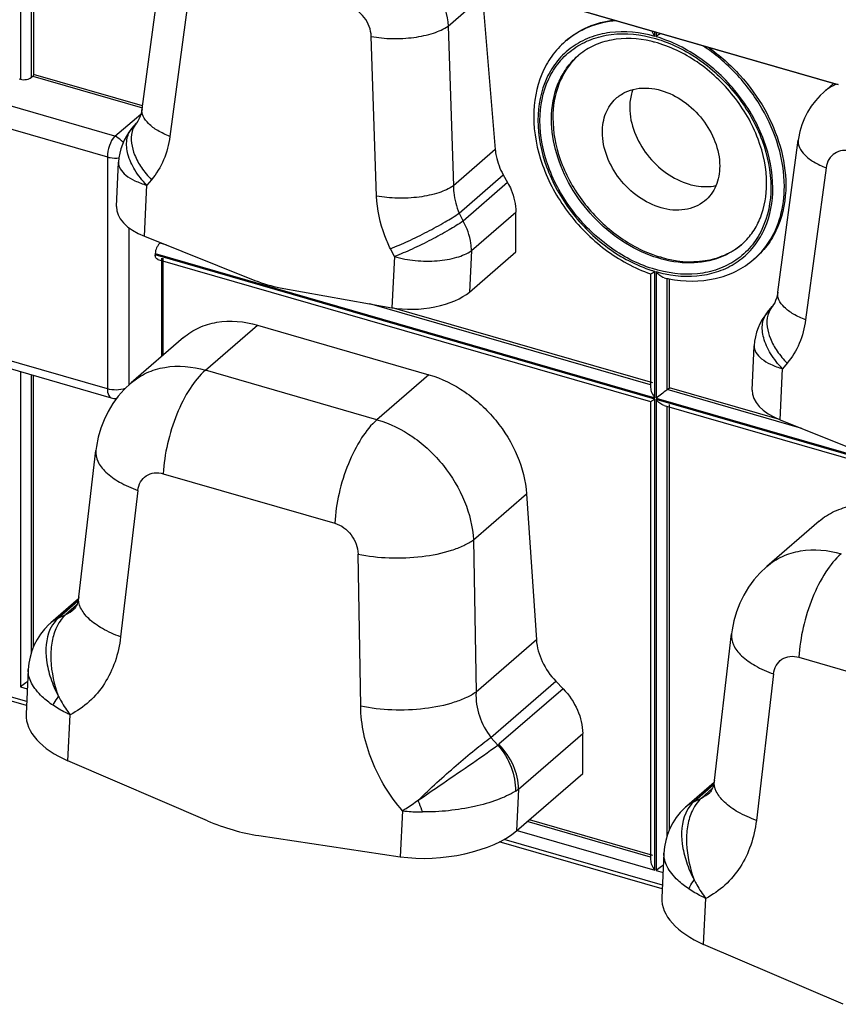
# Model space of a CAD drawing. Header units: millimetres. Extents: x 0 to 210, y 0 to 297.
# Tile 16 of 31: x 67 to 76, y 229 to 241. Entities that reach past the tile are written whole.
import ezdxf

# ---------------------------------------------------------------- set-up
doc = ezdxf.new("R2010")
doc.units = ezdxf.units.MM
doc.header["$LTSCALE"] = 19.36
doc.layers.get('0').update_dxf_attribs({"linetype": 'CONTINUOUS'})

msp = doc.modelspace()

# ---------------------------------------------------------------- linework, layer by layer
at = {"color": 9, "linetype": 'Continuous'}
for p, q in [((66.63358, 242.77963), (66.63358, 240.05439)), ((66.76448, 240.07921), (66.76448, 242.74184)), ((71.26688, 241.44619), (76.29094, 239.99586)), ((68.64088, 241.18145), (68.39944, 239.38485)), ((71.68373, 240.68587), (72.08813, 241.03609)), ((71.68373, 240.68587), (71.74703, 238.8013)), ((74.12335, 240.5651), (74.12335, 240.61752)), ((74.13913, 240.61297), (74.13913, 240.56054)), ((70.83976, 238.68039), (70.77646, 240.56496)), ((67.74709, 239.38727), (65.0098, 240.17745)), ((68.07522, 239.74398), (66.79036, 240.11489)), ((66.78188, 240.09476), (68.07392, 239.72178)), ((64.92371, 239.93138), (67.661, 239.1412)), ((67.74709, 239.38727), (68.05724, 239.64647)), ((72.2405, 239.22866), (71.74703, 238.8013)), ((67.661, 239.1412), (67.661, 236.40391)), ((76.14642, 239.01479), (75.90498, 237.21818)), ((68.18136, 238.8735), (68.12676, 238.80896)), ((71.81495, 238.47871), (72.33583, 238.92981)), ((72.38659, 238.83928), (71.86188, 238.38487)), ((68.09756, 238.20559), (68.12676, 238.80896)), ((71.95936, 238.0357), (72.48407, 238.49012)), ((71.81495, 238.47871), (71.86188, 238.38487)), ((67.91861, 236.45235), (67.91861, 238.30418)), ((68.3546, 238.10294), (68.28172, 238.12398)), ((71.04994, 237.96511), (71.00302, 238.05896)), ((71.95936, 238.0357), (71.93573, 237.54753)), ((68.22604, 238.00223), (74.12335, 236.29982)), ((74.12335, 236.28405), (68.22604, 237.98645)), ((68.30002, 237.94499), (68.30002, 236.78461)), ((68.32149, 236.8032), (68.32149, 237.94577)), ((71.04994, 237.96511), (71.02074, 237.36174)), ((74.12335, 236.29982), (74.12335, 237.79227)), ((74.13913, 237.78771), (74.13913, 236.29527)), ((74.24524, 237.76176), (74.24819, 237.76115)), ((74.27003, 236.39531), (74.27003, 237.70819)), ((74.07454, 236.45174), (70.76099, 237.40828)), ((67.661, 236.40391), (64.92371, 237.19409)), ((68.81916, 236.62507), (69.43257, 237.1563)), ((75.60311, 236.03892), (75.63231, 236.6423)), ((75.6869, 236.70684), (75.63231, 236.6423)), ((66.63358, 236.6078), (66.63358, 232.8863)), ((66.76448, 233.29608), (66.76448, 236.57001)), ((70.84429, 236.04047), (68.81916, 236.62507)), ((71.4577, 236.57169), (70.84429, 236.04047)), ((74.12335, 230.72419), (74.12335, 236.28405)), ((74.13913, 236.29527), (81.6289, 234.13316)), ((74.13913, 236.27949), (74.13913, 230.71964)), ((81.6289, 234.11738), (74.13913, 236.27949)), ((75.86015, 235.93628), (74.27003, 236.39531)), ((74.27003, 231.12942), (74.27003, 236.19676)), ((68.32106, 235.40316), (70.34619, 234.81856)), ((68.0195, 235.20575), (67.81758, 233.47702)), ((71.98267, 234.62104), (72.60965, 235.16402)), ((71.98267, 234.62104), (72.01401, 232.82503)), ((70.65194, 232.65894), (70.6206, 234.45488)), ((67.09121, 233.70759), (67.31373, 233.90031)), ((67.29802, 233.85185), (67.16905, 233.74016)), ((67.08027, 233.69784), (67.16905, 233.74016)), ((72.72628, 233.44187), (72.01401, 232.82503)), ((66.70841, 232.71325), (64.84014, 233.25257)), ((75.82661, 233.2365), (77.85174, 232.65189)), ((75.52505, 233.03909), (75.32312, 231.31035)), ((72.1901, 232.29071), (72.95566, 232.9537)), ((66.63358, 232.8863), (66.71564, 232.86261)), ((73.04189, 232.86408), (72.28473, 232.20835)), ((67.19487, 232.01415), (67.22112, 232.55654)), ((72.51548, 231.68), (73.27265, 232.33572)), ((72.1901, 232.29071), (72.27239, 232.19901)), ((72.51548, 231.68), (72.49158, 231.18596)), ((74.59675, 231.54093), (74.81928, 231.73364)), ((74.80356, 231.68519), (74.6746, 231.5735)), ((74.58582, 231.53118), (74.6746, 231.5735)), ((71.1441, 231.42411), (71.11785, 230.88168)), ((74.07453, 230.87611), (72.61898, 231.29629)), ((72.49962, 231.19292), (74.12335, 230.72419)), ((74.21396, 230.54658), (72.34569, 231.0859)), ((74.13913, 230.71964), (74.22118, 230.69595)), ((74.70042, 229.84749), (74.72667, 230.38988))]:
    msp.add_line(p, q, dxfattribs=at)
at = {"color": 7, "linetype": 'Continuous'}
for p, q in [((66.79036, 242.73437), (66.79036, 240.11489)), ((68.07078, 239.7109), (68.31222, 241.5075)), ((76.27346, 239.99684), (71.30876, 241.43002)), ((72.08813, 241.03609), (72.2405, 239.22866)), ((73.08439, 240.51991), (73.06773, 240.50548)), ((66.63358, 240.05439), (66.6178, 240.05895)), ((66.76448, 240.07921), (66.78188, 240.09476)), ((76.23573, 240.00773), (76.11973, 239.90728)), ((67.94983, 239.47675), (68.00442, 239.54129)), ((75.57632, 237.54423), (75.81776, 239.34084)), ((67.76772, 238.55734), (67.79294, 239.07844)), ((72.33583, 238.92981), (72.38659, 238.83928)), ((72.48407, 238.0224), (72.48407, 238.49012)), ((68.09756, 238.20559), (69.40294, 237.68431)), ((68.28172, 238.12398), (68.28852, 238.12933)), ((68.22604, 238.00223), (68.22604, 237.98645)), ((68.25535, 237.93305), (74.07476, 236.25313)), ((71.93573, 237.54753), (72.48407, 238.0224)), ((74.18342, 237.96137), (74.18708, 237.96027)), ((74.19805, 237.95708), (74.18708, 237.96027)), ((75.31142, 237.94837), (75.29475, 237.93393)), ((74.07454, 237.76288), (74.07454, 236.41999)), ((74.29591, 236.4171), (74.29591, 237.7037)), ((69.70158, 237.5981), (71.02074, 237.36174)), ((74.0999, 236.47368), (71.02667, 237.36085)), ((75.45537, 237.31009), (75.50996, 237.37463)), ((69.43257, 237.1563), (71.4577, 236.57169)), ((64.96824, 237.08854), (67.70553, 236.29836)), ((68.5597, 237.0095), (67.94126, 236.47391)), ((75.27327, 236.39067), (75.29849, 236.91178)), ((66.79036, 233.36471), (66.79036, 236.56254)), ((74.27003, 236.39531), (74.29591, 236.4171)), ((75.59758, 236.04134), (74.29591, 236.4171)), ((74.07453, 236.25343), (74.07453, 230.84433)), ((74.23485, 236.20691), (81.58031, 234.08646)), ((74.29591, 231.19804), (74.29591, 236.2211)), ((75.60311, 236.03892), (76.90849, 235.51764)), ((67.32244, 233.94898), (67.52435, 235.67765)), ((72.60965, 235.16402), (72.72628, 233.44187)), ((76.06524, 234.84284), (75.4468, 234.30725)), ((67.31867, 233.92455), (66.99519, 233.64437)), ((67.26901, 233.80677), (67.26947, 233.80717)), ((74.82798, 231.78232), (75.0299, 233.51099)), ((66.7062, 232.66754), (64.7832, 233.22266)), ((66.72671, 233.09147), (66.7012, 232.56422)), ((72.95566, 232.9537), (73.04189, 232.86408)), ((73.27265, 231.86238), (73.27265, 232.33572)), ((68.84234, 231.30631), (67.19487, 232.01415)), ((72.49158, 231.18596), (73.27265, 231.86238)), ((74.82422, 231.75788), (74.50074, 231.4777)), ((74.77456, 231.64011), (74.77502, 231.6405)), ((74.1019, 230.89748), (72.64433, 231.31824)), ((69.44822, 231.1314), (71.11785, 230.88168)), ((74.21174, 230.50087), (72.28874, 231.05599)), ((74.23226, 230.92481), (74.20674, 230.39756)), ((76.34788, 229.13964), (74.70042, 229.84749))]:
    msp.add_line(p, q, dxfattribs=at)
for points in [[(76.12038, 239.90762), (76.0751, 239.8656), (76.02035, 239.80586), (75.97106, 239.74102), (75.9277, 239.67154), (75.89069, 239.59804), (75.86034, 239.52114), (75.83687, 239.44143), (75.82047, 239.35948), (75.81779, 239.34097)], [(68.0708, 239.71095), (68.07023, 239.70686), (68.06406, 239.67264), (68.05577, 239.64082), (68.0457, 239.61206), (68.03436, 239.58696), (68.02204, 239.56532), (68.00904, 239.54692), (68.00451, 239.54137)], [(75.57634, 237.54429), (75.57577, 237.54019), (75.5696, 237.50598), (75.56131, 237.47416), (75.55125, 237.4454), (75.5399, 237.4203), (75.52759, 237.39865), (75.51459, 237.38025), (75.51006, 237.3747)], [(67.94173, 236.47433), (67.85992, 236.39656), (67.78955, 236.31637), (67.72614, 236.22986), (67.67026, 236.13764), (67.6224, 236.04042), (67.583, 235.93886), (67.55242, 235.83375), (67.53092, 235.72584), (67.5244, 235.67788)], [(75.44728, 234.30766), (75.36546, 234.2299), (75.2951, 234.14971), (75.23169, 234.0632), (75.1758, 233.97098), (75.12795, 233.87375), (75.08854, 233.7722), (75.05797, 233.66709), (75.03646, 233.55917), (75.02995, 233.51122)], [(67.32247, 233.94903), (67.32002, 233.93115), (67.31253, 233.89441), (67.30335, 233.86444), (67.29364, 233.84153), (67.28487, 233.82582), (67.27742, 233.81545), (67.27105, 233.80859), (67.269, 233.80677)], [(66.97503, 233.62623), (66.9186, 233.56846), (66.87205, 233.51007), (66.83129, 233.44729), (66.79683, 233.38085), (66.76889, 233.31115), (66.74777, 233.23892), (66.73363, 233.16466), (66.72672, 233.09147)], [(66.99519, 233.64437), (66.98185, 233.63247), (66.97507, 233.62626)], [(74.82801, 231.78237), (74.82557, 231.76449), (74.81808, 231.72775), (74.80889, 231.69777), (74.79919, 231.67486), (74.79042, 231.65915), (74.78296, 231.64879), (74.77659, 231.64192), (74.77455, 231.6401)], [(74.48057, 231.45956), (74.42414, 231.4018), (74.3776, 231.34341), (74.33683, 231.28063), (74.30238, 231.21418), (74.27444, 231.14449), (74.25332, 231.07226), (74.23918, 230.998), (74.23226, 230.9248)], [(74.50074, 231.4777), (74.4874, 231.4658), (74.48061, 231.4596)]]:
    msp.add_lwpolyline(points, dxfattribs=at)
for centre, radius, start, end in [((73.7695, 239.16134), 1.38039, 75.919617, 77.053978), ((73.76469, 239.14204), 1.40028, 75.251822, 75.920742), ((73.7282, 239.74281), 0.78257, 129.284482, 130.892826), ((73.7758, 239.72149), 0.82985, 131.865846, 134.682674), ((68.45876, 239.04625), 0.6666, 139.772213, 177.231372), ((74.62026, 238.74653), 0.82949, 309.369591, 310.04119), ((74.63422, 238.69664), 0.78264, 310.893956, 312.502023), ((74.61231, 239.38904), 1.49071, 249.895616, 253.279098), ((74.59473, 239.25712), 1.58263, 256.828068, 258.125412), ((74.58992, 239.23442), 1.55942, 258.126603, 258.929194), ((75.96431, 236.87958), 0.6666, 139.772213, 177.231372), ((67.76116, 236.49187), 0.20135, 253.9623, 272.744946)]:
    msp.add_arc(centre, radius, start, end, dxfattribs=at)
at = {"color": 9, "linetype": 'Continuous'}
for centre, radius, start, end in [((76.51095, 239.4508), 0.60133, 114.17113, 120.036137), ((76.50382, 239.46375), 0.58656, 120.06616, 130.82264), ((74.65234, 238.67227), 0.97877, 313.881563, 326.370567), ((74.66895, 238.65657), 0.95595, 310.89267, 313.816633), ((74.57013, 239.30979), 1.58192, 252.300069, 253.594962), ((74.55029, 239.23883), 1.50824, 254.180186, 258.330906), ((67.2666, 233.30994), 0.43018, 127.980512, 132.66438), ((67.2466, 233.36656), 0.37461, 128.74044, 130.890494), ((67.26981, 233.30575), 0.43545, 122.350503, 127.974347), ((67.2521, 233.35885), 0.38407, 114.766354, 128.661468), ((67.27403, 233.29895), 0.44346, 115.908076, 122.341834), ((67.40066, 233.34966), 0.47316, 130.845256, 132.619338), ((72.20681, 232.2984), 0.11908, 303.421339, 310.873732), ((72.2298, 232.05416), 0.47076, 301.904096, 307.362952), ((74.75765, 231.19219), 0.38407, 114.766354, 128.661468), ((74.77958, 231.13229), 0.44346, 115.908076, 122.341834), ((74.9062, 231.183), 0.47315, 130.845255, 132.619341), ((74.77215, 231.14327), 0.43018, 127.980512, 132.664381), ((74.75214, 231.1999), 0.37461, 128.74044, 130.890494), ((74.77535, 231.13909), 0.43545, 122.350503, 127.974347)]:
    msp.add_arc(centre, radius, start, end, dxfattribs=at)
at = {"color": 7, "linetype": 'Continuous'}
for centre, major_axis, ratio, start_param, end_param in [((68.43217, 238.49537), (0.66343, -0.07459), 0.54556758, -3.1068636, -2.03707795), ((69.62478, 239.13963), (-0.95982, 1.36646), 0.79069701, -4.02203607, -3.81476103), ((71.35535, 237.65152), (0.66923, 0.06848), 0.44851788, -2.13963869, -0.56884236), ((75.93772, 236.3287), (0.66343, -0.07459), 0.54556758, -3.1068636, -2.03707795), ((67.69678, 232.44882), (0.99267, -0.14545), 0.55578905, -3.08748808, -2.01770245), ((69.26092, 233.60845), (-1.53571, 2.18634), 0.79069701, -4.04995533, -3.78684176), ((71.61976, 231.31635), (1.00443, 0.12809), 0.43343009, -2.14837707, -0.57758075), ((75.20233, 230.28215), (0.99267, -0.14545), 0.55578905, -3.08748808, -2.01770245)]:
    msp.add_ellipse(centre, major_axis=major_axis, ratio=ratio, start_param=start_param, end_param=end_param, dxfattribs=at)
at = {"color": 9, "linetype": 'Continuous'}
for points, knots in [([(71.34326, 241.42007), (71.44049, 241.31845), (71.59918, 241.08905), (71.67485, 240.81868), (71.68373, 240.68587)], [0, 0, 0, 0, 0.51376854, 1, 1, 1, 1]), ([(70.77646, 240.56496), (70.77381, 240.64407), (70.71285, 240.8007), (70.57737, 240.90165), (70.50219, 240.92335)], [0, 0, 0, 0, 0.50285487, 1, 1, 1, 1]), ([(73.67223, 240.74895), (73.56013, 240.74003), (73.34149, 240.69201), (73.14906, 240.5759), (73.06773, 240.50548)], [0, 0, 0, 0, 0.51106456, 1, 1, 1, 1]), ([(70.77646, 240.56496), (70.85705, 240.54898), (71.02557, 240.53287), (71.27389, 240.54593), (71.49841, 240.59278), (71.63197, 240.64949), (71.68373, 240.68587)], [0, 0, 0, 0, 0.26419359, 0.54139587, 0.79654543, 1, 1, 1, 1]), ([(74.12335, 240.5651), (73.95335, 240.6132), (73.68664, 240.64164), (73.35611, 240.56047), (73.14268, 240.44677), (72.96785, 240.28278), (72.79269, 240.00229), (72.7448, 239.74643), (72.7448, 239.57663)], [0, 0, 0, 0, 0.26557424, 0.38869397, 0.50745639, 0.6250064, 0.74476548, 1, 1, 1, 1]), ([(72.76761, 239.57005), (72.76761, 239.73762), (72.81505, 239.99018), (72.98856, 240.26662), (73.16172, 240.42793), (73.37292, 240.53933), (73.70027, 240.61794), (74.16033, 240.56636), (74.67925, 240.30379), (75.11716, 239.88218), (75.41474, 239.36021), (75.49487, 238.96992), (75.49487, 238.78276)], [0, 0, 0, 0, 0.1160947, 0.1705651, 0.22404324, 0.27809868, 0.3341653, 0.45516353, 0.58923864, 0.73064094, 0.87033022, 1, 1, 1, 1]), ([(75.51768, 238.77617), (75.51768, 238.96575), (75.43687, 239.36105), (75.13606, 239.8903), (74.69436, 240.31857), (74.3274, 240.50512), (74.13913, 240.56054)], [0, 0, 0, 0, 0.23790472, 0.49417817, 0.75370769, 1, 1, 1, 1]), ([(75.65428, 238.79448), (75.65428, 239.1133), (75.49485, 239.60805), (75.0966, 240.1376), (74.83263, 240.36154), (74.69025, 240.45507)], [0, 0, 0, 0, 0.48247976, 0.74220743, 1, 1, 1, 1]), ([(72.90421, 239.58835), (72.90421, 239.73184), (72.94103, 239.94716), (73.07546, 240.19135), (73.16608, 240.29125), (73.2159, 240.33439)], [0, 0, 0, 0, 0.51831946, 0.76197913, 1, 1, 1, 1]), ([(68.39944, 239.38485), (68.34975, 239.40372), (68.26012, 239.44511), (68.15053, 239.52436), (68.08007, 239.61295), (68.06686, 239.68146), (68.07079, 239.7109)], [0, 0, 0, 0, 0.32416707, 0.59854553, 0.81888817, 1, 1, 1, 1]), ([(68.00444, 239.54128), (67.99848, 239.53422), (67.97587, 239.50414), (67.96047, 239.46884), (67.95318, 239.44145)], [0, 0, 0, 0, 0.24575005, 1, 1, 1, 1]), ([(72.7448, 239.57663), (72.7448, 239.39016), (72.82299, 239.00139), (73.11514, 238.47863), (73.54566, 238.05182), (73.90428, 237.86175), (74.08917, 237.80275)], [0, 0, 0, 0, 0.23751939, 0.49329916, 0.75280944, 1, 1, 1, 1]), ([(74.09609, 237.82337), (73.91363, 237.88076), (73.55938, 238.06708), (73.13391, 238.48715), (72.84498, 239.00251), (72.76761, 239.38607), (72.76761, 239.57005)], [0, 0, 0, 0, 0.24701645, 0.50653314, 0.76240561, 1, 1, 1, 1]), ([(75.14658, 238.10503), (75.06158, 238.03142), (74.85221, 237.91543), (74.48525, 237.87133), (74.09699, 237.95032), (73.72008, 238.14125), (73.38487, 238.42714), (73.0414, 238.88554), (72.90421, 239.31291), (72.90421, 239.58835)], [0, 0, 0, 0, 0.10469785, 0.21599726, 0.33737576, 0.46836342, 0.60546258, 0.74353052, 1, 1, 1, 1]), ([(68.12676, 238.80896), (68.07358, 238.86298), (67.98303, 238.9762), (67.89748, 239.15963), (67.88041, 239.31306), (67.90843, 239.41623), (67.93445, 239.45857), (67.94983, 239.47675)], [0, 0, 0, 0, 0.30414235, 0.57583925, 0.80396102, 0.90446311, 1, 1, 1, 1]), ([(67.95318, 239.44145), (67.92945, 239.3523), (67.95976, 239.1927), (68.06185, 239.00949), (68.13816, 238.91737), (68.18136, 238.8735)], [0, 0, 0, 0, 0.43784308, 0.7078122, 1, 1, 1, 1]), ([(67.74709, 239.38727), (67.71872, 239.3558), (67.67901, 239.27441), (67.661, 239.18689), (67.661, 239.1412)], [0, 0, 0, 0, 0.4810877, 1, 1, 1, 1]), ([(67.84853, 239.31221), (67.84116, 239.32057), (67.81167, 239.35079), (67.77588, 239.37547), (67.74709, 239.38727)], [0, 0, 0, 0, 0.26370703, 1, 1, 1, 1]), ([(68.39945, 239.38484), (68.38666, 239.28968), (68.3387, 239.10614), (68.24025, 238.94311), (68.18137, 238.87349)], [0, 0, 0, 0, 0.51293504, 1, 1, 1, 1]), ([(75.81778, 239.34083), (75.81385, 239.3114), (75.82705, 239.24289), (75.89752, 239.1543), (76.00711, 239.07505), (76.09673, 239.03366), (76.14642, 239.01479)], [0, 0, 0, 0, 0.18111183, 0.40145447, 0.67583293, 1, 1, 1, 1]), ([(76.44735, 239.20713), (76.41332, 239.21695), (76.34325, 239.22464), (76.24405, 239.19109), (76.17241, 239.11553), (76.15105, 239.04923), (76.14642, 239.01479)], [0, 0, 0, 0, 0.26080967, 0.50349962, 0.74409193, 1, 1, 1, 1]), ([(67.661, 239.1412), (67.67158, 239.13814), (67.71653, 239.12788), (67.76335, 239.12625), (67.79824, 239.12955)], [0, 0, 0, 0, 0.23904805, 1, 1, 1, 1]), ([(67.79295, 239.07844), (67.79166, 239.05186), (67.81005, 238.99111), (67.88298, 238.91748), (67.99165, 238.85409), (68.07865, 238.82285), (68.12676, 238.80896)], [0, 0, 0, 0, 0.17551138, 0.39351731, 0.66971349, 1, 1, 1, 1]), ([(71.74703, 238.8013), (71.69526, 238.76492), (71.56171, 238.70821), (71.33719, 238.66135), (71.08886, 238.6483), (70.92034, 238.66441), (70.83976, 238.68039)], [0, 0, 0, 0, 0.20345458, 0.45860415, 0.73580642, 1, 1, 1, 1]), ([(71.74703, 238.8013), (71.74667, 238.77422), (71.75157, 238.66384), (71.78118, 238.55485), (71.81495, 238.47871)], [0, 0, 0, 0, 0.245336, 1, 1, 1, 1]), ([(75.49487, 238.78276), (75.49487, 238.61263), (75.44587, 238.35598), (75.2667, 238.077), (75.08815, 237.91567), (74.87079, 237.80635), (74.53511, 237.7333), (74.2665, 237.76978), (74.09609, 237.82337)], [0, 0, 0, 0, 0.25427791, 0.37355657, 0.49079133, 0.60953946, 0.73299485, 1, 1, 1, 1]), ([(74.24819, 237.76115), (74.40943, 237.72826), (74.65949, 237.72027), (74.96299, 237.81699), (75.15776, 237.93605), (75.31624, 238.09917), (75.47443, 238.3712), (75.51768, 238.61438), (75.51768, 238.77617)], [0, 0, 0, 0, 0.26193462, 0.38427511, 0.50314355, 0.62151403, 0.74246614, 1, 1, 1, 1]), ([(75.46731, 238.13021), (75.52958, 238.22374), (75.62584, 238.4403), (75.65428, 238.6743), (75.65428, 238.79448)], [0, 0, 0, 0, 0.48321045, 1, 1, 1, 1]), ([(71.00301, 238.05896), (70.97823, 238.10851), (70.89173, 238.30546), (70.84511, 238.5208), (70.83975, 238.68039)], [0, 0, 0, 0, 0.25758514, 1, 1, 1, 1]), ([(71.00302, 238.05896), (71.07332, 238.08646), (71.21954, 238.14994), (71.43488, 238.25518), (71.63659, 238.36508), (71.76108, 238.4414), (71.81495, 238.47871)], [0, 0, 0, 0, 0.24739776, 0.52204645, 0.78523937, 1, 1, 1, 1]), ([(71.86188, 238.38487), (71.808, 238.34755), (71.68351, 238.27123), (71.48181, 238.16134), (71.26647, 238.05609), (71.12025, 237.99261), (71.04994, 237.96511)], [0, 0, 0, 0, 0.21476005, 0.47795355, 0.75260277, 1, 1, 1, 1]), ([(71.95936, 238.0357), (71.95936, 238.06464), (71.95023, 238.1862), (71.90719, 238.30405), (71.86188, 238.38487)], [0, 0, 0, 0, 0.23798829, 1, 1, 1, 1]), ([(71.04994, 237.96511), (71.13014, 237.94196), (71.29853, 237.91219), (71.54843, 237.90913), (71.7742, 237.94522), (71.90836, 237.99927), (71.95936, 238.0357)], [0, 0, 0, 0, 0.26807168, 0.54564224, 0.7987378, 1, 1, 1, 1]), ([(75.90498, 237.21818), (75.85529, 237.23706), (75.76567, 237.27845), (75.65608, 237.3577), (75.58561, 237.44629), (75.57241, 237.51479), (75.57633, 237.54423)], [0, 0, 0, 0, 0.32416707, 0.59854553, 0.81888817, 1, 1, 1, 1]), ([(75.50998, 237.37461), (75.50402, 237.36756), (75.48142, 237.33747), (75.46602, 237.30218), (75.45873, 237.27479)], [0, 0, 0, 0, 0.24575005, 1, 1, 1, 1]), ([(75.63231, 236.6423), (75.57913, 236.69631), (75.48858, 236.80953), (75.40303, 236.99297), (75.38596, 237.1464), (75.41397, 237.24957), (75.44, 237.2919), (75.45538, 237.31008)], [0, 0, 0, 0, 0.30414235, 0.57583925, 0.80396102, 0.90446311, 1, 1, 1, 1]), ([(75.45873, 237.27479), (75.435, 237.18564), (75.4653, 237.02604), (75.5674, 236.84283), (75.64371, 236.75071), (75.6869, 236.70684)], [0, 0, 0, 0, 0.43784308, 0.7078122, 1, 1, 1, 1]), ([(75.90499, 237.21818), (75.89221, 237.12301), (75.84425, 236.93948), (75.74579, 236.77644), (75.68691, 236.70683)], [0, 0, 0, 0, 0.51293504, 1, 1, 1, 1]), ([(75.29849, 236.91178), (75.2972, 236.8852), (75.3156, 236.82444), (75.38852, 236.75082), (75.4972, 236.68743), (75.5842, 236.65619), (75.63231, 236.6423)], [0, 0, 0, 0, 0.17551138, 0.39351731, 0.66971349, 1, 1, 1, 1]), ([(67.9417, 236.4743), (67.99655, 236.52173), (68.12242, 236.60246), (68.41984, 236.69243), (68.66489, 236.66961), (68.81916, 236.62507)], [0, 0, 0, 0, 0.23564463, 0.47819618, 1, 1, 1, 1]), ([(68.81915, 236.62507), (68.74814, 236.56358), (68.61778, 236.39733), (68.46929, 236.10053), (68.36267, 235.76056), (68.32677, 235.52104), (68.32106, 235.40316)], [0, 0, 0, 0, 0.20931935, 0.46346434, 0.73701843, 1, 1, 1, 1]), ([(67.87142, 236.40713), (67.83801, 236.39607), (67.76672, 236.38606), (67.69526, 236.39402), (67.661, 236.40391)], [0, 0, 0, 0, 0.49678337, 1, 1, 1, 1]), ([(67.661, 236.40391), (67.661, 236.3907), (67.66276, 236.35344), (67.68055, 236.30557), (67.70553, 236.29836)], [0, 0, 0, 0, 0.33692986, 1, 1, 1, 1]), ([(70.84429, 236.04047), (70.77328, 235.97897), (70.64292, 235.81272), (70.49443, 235.51592), (70.38781, 235.17596), (70.3519, 234.93644), (70.34619, 234.81856)], [0, 0, 0, 0, 0.20931975, 0.46346497, 0.73701894, 1, 1, 1, 1]), ([(70.84429, 236.04047), (70.99449, 235.99711), (71.21288, 235.88863), (71.46318, 235.68571), (71.68798, 235.44312), (71.89701, 235.09266), (71.97419, 234.77582), (71.98267, 234.62104)], [0, 0, 0, 0, 0.24387948, 0.37196693, 0.50173535, 0.7581757, 1, 1, 1, 1]), ([(67.52438, 235.67765), (67.51936, 235.63433), (67.53444, 235.56268), (67.5862, 235.48025), (67.66756, 235.39116), (67.81197, 235.29152), (67.94542, 235.23253), (68.0195, 235.20575)], [0, 0, 0, 0, 0.17991778, 0.28382548, 0.40058022, 0.67501309, 1, 1, 1, 1]), ([(68.0195, 235.20575), (68.02359, 235.24074), (68.04479, 235.30799), (68.11562, 235.38595), (68.21584, 235.42075), (68.28667, 235.41309), (68.32106, 235.40316)], [0, 0, 0, 0, 0.25639124, 0.49719289, 0.73944224, 1, 1, 1, 1]), ([(70.34619, 234.81856), (70.42225, 234.7966), (70.55893, 234.69391), (70.61921, 234.53477), (70.6206, 234.45488)], [0, 0, 0, 0, 0.49768957, 1, 1, 1, 1]), ([(70.6206, 234.45488), (70.74144, 234.42873), (70.99444, 234.40043), (71.36705, 234.41525), (71.66279, 234.47354), (71.86312, 234.54958), (71.94679, 234.59575), (71.98267, 234.62104)], [0, 0, 0, 0, 0.26480929, 0.54193655, 0.79654784, 0.90598207, 1, 1, 1, 1]), ([(75.44725, 234.30764), (75.5021, 234.35507), (75.62796, 234.43579), (75.92538, 234.52577), (76.17043, 234.50294), (76.32471, 234.45841)], [0, 0, 0, 0, 0.23564463, 0.47819618, 1, 1, 1, 1]), ([(76.3247, 234.45841), (76.25369, 234.39691), (76.12333, 234.23067), (75.97484, 233.93387), (75.86822, 233.5939), (75.83231, 233.35438), (75.82661, 233.2365)], [0, 0, 0, 0, 0.20931935, 0.46346434, 0.73701843, 1, 1, 1, 1]), ([(67.81759, 233.47708), (67.7435, 233.50386), (67.61005, 233.56285), (67.46564, 233.66248), (67.38428, 233.75158), (67.33253, 233.83401), (67.31745, 233.90566), (67.32246, 233.94898)], [0, 0, 0, 0, 0.32498701, 0.59941985, 0.71617454, 0.82008219, 1, 1, 1, 1]), ([(67.16905, 233.74016), (67.11835, 233.69465), (67.04621, 233.58444), (66.99679, 233.39695), (66.98443, 233.12398), (67.03278, 232.91176), (67.08385, 232.77367)], [0, 0, 0, 0, 0.20051739, 0.37328304, 0.56669957, 1, 1, 1, 1]), ([(67.08028, 233.69784), (67.07019, 233.68871), (67.03097, 233.64908), (67.00076, 233.60088), (66.9835, 233.56249)], [0, 0, 0, 0, 0.24421411, 1, 1, 1, 1]), ([(66.9835, 233.56249), (66.93377, 233.45186), (66.92298, 233.24575), (66.98735, 232.98219), (67.04759, 232.84293), (67.08382, 232.77367)], [0, 0, 0, 0, 0.44612409, 0.71247708, 1, 1, 1, 1]), ([(75.02992, 233.51099), (75.02491, 233.46766), (75.03999, 233.39602), (75.09174, 233.31359), (75.17311, 233.22449), (75.31751, 233.12486), (75.45096, 233.06587), (75.52505, 233.03909)], [0, 0, 0, 0, 0.17991778, 0.28382548, 0.40058022, 0.67501308, 1, 1, 1, 1]), ([(67.81758, 233.47702), (67.80595, 233.37749), (67.76336, 233.18443), (67.6373, 232.92192), (67.4555, 232.70533), (67.30243, 232.59855), (67.22112, 232.55654)], [0, 0, 0, 0, 0.26369056, 0.51552522, 0.75914211, 1, 1, 1, 1]), ([(75.52505, 233.03909), (75.52913, 233.07408), (75.55034, 233.14133), (75.62117, 233.21928), (75.72139, 233.25409), (75.79221, 233.24643), (75.82661, 233.2365)], [0, 0, 0, 0, 0.25639124, 0.49719289, 0.73944224, 1, 1, 1, 1]), ([(67.01966, 232.66895), (66.97474, 232.69927), (66.90298, 232.75501), (66.81861, 232.84508), (66.74978, 232.94774), (66.72406, 233.03656), (66.72672, 233.09143)], [0, 0, 0, 0, 0.30486577, 0.50871975, 0.6910043, 1, 1, 1, 1]), ([(72.01401, 232.82503), (71.97813, 232.79974), (71.89446, 232.75356), (71.69413, 232.67753), (71.39839, 232.61924), (71.02578, 232.60442), (70.77278, 232.63272), (70.65194, 232.65887)], [0, 0, 0, 0, 0.09401795, 0.20345217, 0.45806342, 0.73519066, 1, 1, 1, 1]), ([(72.01401, 232.82503), (72.00922, 232.73049), (72.03698, 232.53704), (72.12984, 232.36537), (72.19011, 232.29071)], [0, 0, 0, 0, 0.49661393, 1, 1, 1, 1]), ([(67.01966, 232.66895), (67.02414, 232.67753), (67.04379, 232.71347), (67.06594, 232.74801), (67.08383, 232.77367)], [0, 0, 0, 0, 0.23629315, 1, 1, 1, 1]), ([(67.08382, 232.77368), (67.09344, 232.75472), (67.13403, 232.67922), (67.18184, 232.60763), (67.22116, 232.55657)], [0, 0, 0, 0, 0.24807716, 1, 1, 1, 1]), ([(67.22112, 232.55662), (67.20293, 232.56499), (67.13363, 232.59841), (67.06679, 232.63707), (67.01966, 232.66895)], [0, 0, 0, 0, 0.26035671, 1, 1, 1, 1]), ([(71.14412, 231.42413), (70.99405, 231.59837), (70.75449, 231.98926), (70.65576, 232.43931), (70.65194, 232.65894)], [0, 0, 0, 0, 0.51144566, 1, 1, 1, 1]), ([(71.32934, 231.5481), (71.47572, 231.68926), (71.69741, 231.89071), (71.98761, 232.1347), (72.12587, 232.24338), (72.1901, 232.29071)], [0, 0, 0, 0, 0.53636602, 0.7895449, 1, 1, 1, 1]), ([(71.32933, 231.5481), (71.41263, 231.60456), (71.72858, 231.81921), (72.04307, 232.03604), (72.27239, 232.19901)], [0, 0, 0, 0, 0.26346564, 1, 1, 1, 1]), ([(72.27239, 232.19901), (72.33843, 232.1219), (72.44199, 231.94927), (72.4812, 231.75021), (72.4786, 231.65452)], [0, 0, 0, 0, 0.51467722, 1, 1, 1, 1]), ([(72.51548, 231.68), (72.51548, 231.77411), (72.46786, 231.97033), (72.3551, 232.13522), (72.28473, 232.20835)], [0, 0, 0, 0, 0.48113755, 1, 1, 1, 1]), ([(75.32313, 231.31042), (75.24905, 231.3372), (75.1156, 231.39618), (74.97119, 231.49582), (74.88983, 231.58491), (74.83807, 231.66734), (74.82299, 231.73899), (74.82801, 231.78231)], [0, 0, 0, 0, 0.32498701, 0.59941985, 0.71617454, 0.82008219, 1, 1, 1, 1]), ([(72.47859, 231.65452), (72.41212, 231.61304), (72.25325, 231.54174), (71.98739, 231.46719), (71.69046, 231.41981), (71.48455, 231.40888), (71.38173, 231.40973)], [0, 0, 0, 0, 0.20705289, 0.4564357, 0.72827231, 1, 1, 1, 1]), ([(71.14408, 231.42414), (71.15894, 231.43352), (71.22147, 231.47366), (71.28291, 231.51549), (71.32933, 231.54811)], [0, 0, 0, 0, 0.23645362, 1, 1, 1, 1]), ([(71.32933, 231.5481), (71.33323, 231.53621), (71.34914, 231.48952), (71.3671, 231.44352), (71.38173, 231.40973)], [0, 0, 0, 0, 0.25356287, 1, 1, 1, 1]), ([(74.58582, 231.53118), (74.57574, 231.52205), (74.53651, 231.48242), (74.50631, 231.43422), (74.48905, 231.39583)], [0, 0, 0, 0, 0.24421411, 1, 1, 1, 1]), ([(74.6746, 231.5735), (74.6239, 231.52798), (74.55175, 231.41777), (74.50234, 231.23029), (74.48998, 230.95732), (74.53833, 230.7451), (74.58939, 230.60701)], [0, 0, 0, 0, 0.20051739, 0.37328304, 0.56669957, 1, 1, 1, 1]), ([(71.14411, 231.42415), (71.1631, 231.42187), (71.24206, 231.41364), (71.32148, 231.41016), (71.38173, 231.40973)], [0, 0, 0, 0, 0.24102279, 1, 1, 1, 1]), ([(74.48905, 231.39583), (74.43932, 231.2852), (74.42853, 231.07909), (74.49289, 230.81552), (74.55313, 230.67627), (74.58937, 230.607)], [0, 0, 0, 0, 0.44612409, 0.71247708, 1, 1, 1, 1]), ([(75.32312, 231.31035), (75.3115, 231.21083), (75.26891, 231.01776), (75.14285, 230.75526), (74.96104, 230.53867), (74.80798, 230.43189), (74.72667, 230.38988)], [0, 0, 0, 0, 0.26369056, 0.51552522, 0.75914211, 1, 1, 1, 1]), ([(74.52521, 230.50228), (74.48029, 230.53261), (74.40852, 230.58834), (74.32415, 230.67842), (74.25533, 230.78108), (74.22961, 230.8699), (74.23226, 230.92476)], [0, 0, 0, 0, 0.30486577, 0.50871975, 0.6910043, 1, 1, 1, 1]), ([(74.52521, 230.50228), (74.52969, 230.51086), (74.54934, 230.5468), (74.57148, 230.58135), (74.58937, 230.607)], [0, 0, 0, 0, 0.23629315, 1, 1, 1, 1]), ([(74.58937, 230.60702), (74.59899, 230.58806), (74.63958, 230.51256), (74.68739, 230.44096), (74.72671, 230.3899)], [0, 0, 0, 0, 0.24807716, 1, 1, 1, 1]), ([(74.72667, 230.38995), (74.70847, 230.39833), (74.63918, 230.43174), (74.57234, 230.4704), (74.5252, 230.50228)], [0, 0, 0, 0, 0.26035671, 1, 1, 1, 1])]:
    msp.add_open_spline(points, degree=3, knots=knots, dxfattribs=at)
at = {"color": 7, "linetype": 'Continuous'}
for points, knots in [([(73.08439, 240.51991), (73.15969, 240.58511), (73.33539, 240.69426), (73.53509, 240.74565), (73.63784, 240.75823)], [0, 0, 0, 0, 0.49035918, 1, 1, 1, 1]), ([(74.18905, 240.59854), (74.18447, 240.59521), (74.16769, 240.58273), (74.15058, 240.57062), (74.13913, 240.56054)], [0, 0, 0, 0, 0.27079323, 1, 1, 1, 1]), ([(73.06773, 240.50548), (73.0079, 240.45367), (72.8993, 240.33408), (72.73911, 240.04415), (72.6948, 239.78921), (72.6948, 239.61994)], [0, 0, 0, 0, 0.24053673, 0.48548626, 1, 1, 1, 1]), ([(74.07876, 240.50664), (73.92676, 240.54157), (73.69104, 240.5546), (73.40626, 240.46641), (73.28575, 240.39193), (73.2327, 240.34854)], [0, 0, 0, 0, 0.52735498, 0.76825827, 1, 1, 1, 1]), ([(75.44487, 238.82606), (75.44487, 239.00486), (75.36588, 239.3795), (75.07527, 239.87911), (74.65077, 240.27957), (74.29964, 240.4492), (74.12116, 240.49618)], [0, 0, 0, 0, 0.23694816, 0.4947312, 0.75542167, 1, 1, 1, 1]), ([(74.75797, 240.43488), (74.89368, 240.33991), (75.14435, 240.11666), (75.52138, 239.59672), (75.67095, 239.11764), (75.67095, 238.80891)], [0, 0, 0, 0, 0.25855952, 0.51806685, 1, 1, 1, 1]), ([(73.19227, 240.31152), (73.10411, 240.22433), (72.96153, 239.99824), (72.92088, 239.73687), (72.92088, 239.60279)], [0, 0, 0, 0, 0.48046323, 1, 1, 1, 1]), ([(66.79036, 240.11489), (66.79036, 240.10921), (66.78784, 240.10165), (66.78315, 240.0959), (66.78188, 240.09476)], [0, 0, 0, 0, 0.76929685, 1, 1, 1, 1]), ([(66.76448, 240.07921), (66.74814, 240.06459), (66.70293, 240.04906), (66.6562, 240.04787), (66.63358, 240.05439)], [0, 0, 0, 0, 0.48223463, 1, 1, 1, 1]), ([(73.66529, 239.83101), (73.6977, 239.86061), (73.77301, 239.91123), (73.95367, 239.96818), (74.10351, 239.95424), (74.19791, 239.92699)], [0, 0, 0, 0, 0.23415716, 0.47584274, 1, 1, 1, 1]), ([(73.86451, 239.93796), (73.85847, 239.92162), (73.8368, 239.8529), (73.82831, 239.78029), (73.82831, 239.72573)], [0, 0, 0, 0, 0.2420658, 1, 1, 1, 1]), ([(74.19791, 239.92699), (74.29238, 239.89972), (74.47696, 239.80636), (74.76499, 239.53058), (74.89075, 239.22908), (74.89075, 239.03413)], [0, 0, 0, 0, 0.24769313, 0.50891951, 1, 1, 1, 1]), ([(76.29094, 239.99586), (76.28918, 239.9958), (76.28331, 239.99566), (76.27729, 239.99574), (76.27333, 239.99688)], [0, 0, 0, 0, 0.30028942, 1, 1, 1, 1]), ([(73.50506, 239.43415), (73.50506, 239.50997), (73.52902, 239.65794), (73.61358, 239.78379), (73.66529, 239.83101)], [0, 0, 0, 0, 0.51985304, 1, 1, 1, 1]), ([(73.82831, 239.72573), (73.82831, 239.52795), (73.9559, 239.22206), (74.24813, 238.94228), (74.43539, 238.84756), (74.53124, 238.81989)], [0, 0, 0, 0, 0.49108052, 0.7523069, 1, 1, 1, 1]), ([(72.6948, 239.61994), (72.6948, 239.42545), (72.77395, 239.02171), (73.02184, 238.56993), (73.29615, 238.25135), (73.60833, 237.97865), (73.88376, 237.82734), (74.07523, 237.76187)], [0, 0, 0, 0, 0.23836612, 0.49295387, 0.62291644, 0.75198805, 1, 1, 1, 1]), ([(72.92088, 239.60279), (72.92088, 239.43639), (72.98841, 239.08972), (73.19922, 238.70009), (73.43335, 238.42282), (73.70022, 238.18388), (73.93574, 238.04919), (74.0999, 237.98917)], [0, 0, 0, 0, 0.23669592, 0.49141962, 0.62179293, 0.75135709, 1, 1, 1, 1]), ([(74.19791, 238.54129), (74.10344, 238.56856), (73.91885, 238.66192), (73.63082, 238.9377), (73.50506, 239.2392), (73.50506, 239.43415)], [0, 0, 0, 0, 0.24769313, 0.50891951, 1, 1, 1, 1]), ([(72.2405, 239.22866), (72.24262, 239.20352), (72.2578, 239.09944), (72.29681, 238.9994), (72.33583, 238.92981)], [0, 0, 0, 0, 0.24023692, 1, 1, 1, 1]), ([(74.89075, 239.03413), (74.89075, 238.95426), (74.86415, 238.79808), (74.76952, 238.66848), (74.71257, 238.62172)], [0, 0, 0, 0, 0.5201297, 1, 1, 1, 1]), ([(72.38659, 238.83928), (72.4022, 238.81145), (72.45562, 238.70233), (72.48407, 238.57976), (72.48407, 238.49012)], [0, 0, 0, 0, 0.26252835, 1, 1, 1, 1]), ([(74.53124, 238.81989), (74.55801, 238.81216), (74.66094, 238.78816), (74.77012, 238.7873), (74.84628, 238.8035)], [0, 0, 0, 0, 0.26353669, 1, 1, 1, 1]), ([(75.16298, 238.11963), (75.20794, 238.16083), (75.28976, 238.25569), (75.41178, 238.48712), (75.44487, 238.69003), (75.44487, 238.82606)], [0, 0, 0, 0, 0.23458268, 0.47672259, 1, 1, 1, 1]), ([(75.67095, 238.80891), (75.67095, 238.6434), (75.62847, 238.39503), (75.4734, 238.11337), (75.36887, 237.99812), (75.31142, 237.94837)], [0, 0, 0, 0, 0.51831923, 0.76197995, 1, 1, 1, 1]), ([(74.71257, 238.62172), (74.68008, 238.59504), (74.60581, 238.54997), (74.43127, 238.50072), (74.28837, 238.51518), (74.19791, 238.54129)], [0, 0, 0, 0, 0.23394378, 0.47601543, 1, 1, 1, 1]), ([(68.28172, 238.12398), (68.27347, 238.1175), (68.25882, 238.10019), (68.23637, 238.06064), (68.22604, 238.02554), (68.22604, 238.00223)], [0, 0, 0, 0, 0.23022597, 0.48854165, 1, 1, 1, 1]), ([(74.19805, 237.95708), (74.36474, 237.90896), (74.62807, 237.88236), (74.94969, 237.97309), (75.08653, 238.05614), (75.14642, 238.10527)], [0, 0, 0, 0, 0.52397824, 0.76605228, 1, 1, 1, 1]), ([(68.25534, 237.93304), (68.24663, 237.9358), (68.22927, 237.95189), (68.22604, 237.97422), (68.22604, 237.98645)], [0, 0, 0, 0, 0.42760162, 1, 1, 1, 1]), ([(74.29048, 237.70402), (74.46979, 237.66894), (74.74953, 237.66469), (75.08614, 237.78264), (75.23071, 237.87847), (75.29475, 237.93393)], [0, 0, 0, 0, 0.51623661, 0.76062241, 1, 1, 1, 1]), ([(74.07514, 237.7619), (74.07713, 237.76123), (74.08345, 237.76451), (74.09351, 237.76985), (74.10771, 237.77985), (74.11799, 237.78755), (74.12335, 237.79227)], [0, 0, 0, 0, 0.1096324, 0.32548306, 0.62720569, 1, 1, 1, 1]), ([(74.23411, 237.71612), (74.21538, 237.72052), (74.1793, 237.74118), (74.15099, 237.77042), (74.13913, 237.78771)], [0, 0, 0, 0, 0.47853032, 1, 1, 1, 1]), ([(68.5597, 237.0095), (68.61382, 237.05638), (68.73854, 237.13606), (69.03459, 237.22445), (69.27852, 237.20077), (69.43257, 237.1563)], [0, 0, 0, 0, 0.2340351, 0.47591076, 1, 1, 1, 1]), ([(71.4577, 236.57169), (71.60803, 236.52829), (71.90213, 236.38321), (72.26244, 236.04886), (72.51798, 235.63193), (72.59925, 235.31754), (72.60965, 235.16402)], [0, 0, 0, 0, 0.24468531, 0.50281454, 0.75938501, 1, 1, 1, 1]), ([(74.07454, 236.41999), (74.07454, 236.39905), (74.08744, 236.35587), (74.10939, 236.31781), (74.12335, 236.29982)], [0, 0, 0, 0, 0.47906436, 1, 1, 1, 1]), ([(74.07476, 236.25313), (74.07653, 236.25262), (74.08207, 236.25709), (74.09194, 236.26206), (74.1065, 236.27236), (74.11733, 236.27977), (74.12335, 236.28405)], [0, 0, 0, 0, 0.09558237, 0.31101821, 0.61620264, 1, 1, 1, 1]), ([(74.27003, 236.39531), (74.24822, 236.37694), (74.20462, 236.34348), (74.16064, 236.31058), (74.13913, 236.29527)], [0, 0, 0, 0, 0.51918137, 1, 1, 1, 1]), ([(74.23485, 236.20691), (74.21636, 236.21225), (74.18099, 236.23411), (74.15212, 236.26275), (74.13913, 236.27949)], [0, 0, 0, 0, 0.47599337, 1, 1, 1, 1]), ([(76.06525, 234.84283), (76.11937, 234.88971), (76.24408, 234.9694), (76.54013, 235.05778), (76.78406, 235.0341), (76.93812, 234.98963)], [0, 0, 0, 0, 0.23403402, 0.47591059, 1, 1, 1, 1]), ([(72.72628, 233.44187), (72.73224, 233.35378), (72.78378, 233.17376), (72.89037, 233.02156), (72.95566, 232.9537)], [0, 0, 0, 0, 0.48390562, 1, 1, 1, 1]), ([(66.7199, 232.95071), (66.71218, 232.94472), (66.68368, 232.92289), (66.65488, 232.90145), (66.63358, 232.8863)], [0, 0, 0, 0, 0.2721135, 1, 1, 1, 1]), ([(73.04189, 232.86408), (73.11226, 232.79094), (73.22503, 232.62605), (73.27265, 232.42983), (73.27265, 232.33572)], [0, 0, 0, 0, 0.51886355, 1, 1, 1, 1]), ([(74.07453, 230.84433), (74.07453, 230.82339), (74.08743, 230.78022), (74.10939, 230.74218), (74.12335, 230.72419)], [0, 0, 0, 0, 0.47908611, 1, 1, 1, 1]), ([(74.22545, 230.78405), (74.21773, 230.77806), (74.18923, 230.75622), (74.16042, 230.73478), (74.13913, 230.71964)], [0, 0, 0, 0, 0.2721135, 1, 1, 1, 1])]:
    msp.add_open_spline(points, degree=3, knots=knots, dxfattribs=at)
msp.add_open_spline([(74.08814, 240.62768), (74.09741, 240.60561), (74.10981, 240.58483), (74.12335, 240.5651)], degree=3, dxfattribs=at)
at = {"color": 9, "linetype": 'Continuous'}
for points in [[(67.16905, 233.74016), (67.20491, 233.75798), (67.23871, 233.7806), (67.26901, 233.80677)], [(74.6746, 231.5735), (74.71045, 231.59132), (74.74426, 231.61393), (74.77456, 231.64011)]]:
    msp.add_open_spline(points, degree=3, dxfattribs=at)

doc.saveas('drawing.dxf')
